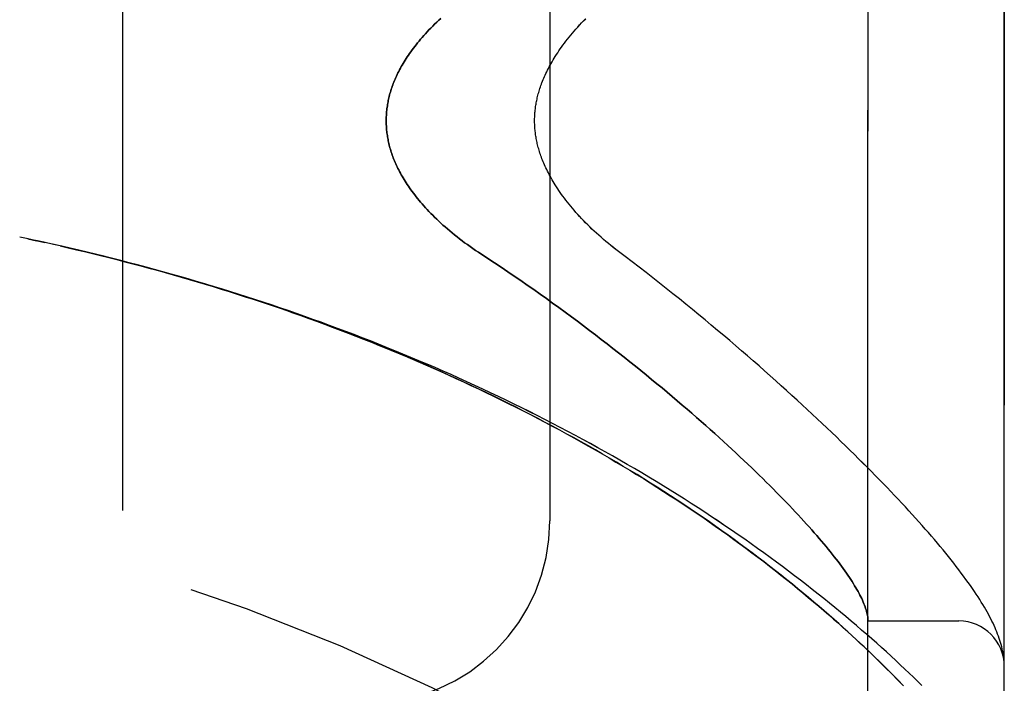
# Model space of a CAD drawing. Header units: inches. Extents: x 0 to 243, y 0 to 157.
# Tile 249 of 256: x 126.072 to 127.426, y 45.173 to 46.085. Entities that reach past the tile are written whole.
import ezdxf

# ---------------------------------------------------------------- set-up
doc = ezdxf.new("R2010")
doc.units = ezdxf.units.IN
doc.header["$LTSCALE"] = 13.357143
doc.header["$MEASUREMENT"] = 0
doc.linetypes.add('HIDDEN', pattern=[0.2, 0.1, -0.1])
doc.layers.add('LEFTHAND_DOOR_ASSEMBLY', color=7, linetype='CONTINUOUS')
doc.layers.add('RIGHTHAND_DOOR_ASSEMBLY', color=7, linetype='CONTINUOUS')

msp = doc.modelspace()

# ---------------------------------------------------------------- linework, layer by layer
at = {"layer": 'LEFTHAND_DOOR_ASSEMBLY', "color": 8, "linetype": 'HIDDEN'}
for p, q in [((127.2389, 44.6252), (127.2389, 47.2677)), ((127.4264, 45.0014), (127.4264, 46.8914)), ((126.2139, 46.7464), (126.2139, 45.1464)), ((126.8014, 46.4964), (126.8014, 45.3964)), ((126.0839, 45.784), (126.0724, 45.7864)), ((126.0955, 45.7815), (126.0835, 45.7841)), ((126.1071, 45.779), (126.0955, 45.7815)), ((127.2389, 45.2589), (127.3639, 45.2589)), ((127.4256, 45.2088), (127.4254, 45.2099)), ((127.4257, 45.2081), (127.4256, 45.2088)), ((127.4257, 45.2074), (127.4257, 45.2081)), ((127.4259, 45.2057), (127.4259, 45.2063)), ((127.426, 45.205), (127.4259, 45.2057)), ((127.4261, 45.2043), (127.426, 45.205)), ((127.4261, 45.2036), (127.4261, 45.2043)), ((127.4262, 45.203), (127.4261, 45.2036)), ((127.2717, 45.1863), (127.263, 45.195)), ((127.2799, 45.178), (127.2717, 45.1863)), ((127.2877, 45.1699), (127.2799, 45.178))]:
    msp.add_line(p, q, dxfattribs=at)
for points in [[(126.6515, 46.0871), (126.6486, 46.0844), (126.6458, 46.0818), (126.643, 46.0791), (126.6403, 46.0765), (126.6377, 46.0738), (126.6352, 46.0712), (126.6328, 46.0686), (126.6304, 46.066), (126.6281, 46.0635), (126.6258, 46.0609), (126.6237, 46.0584), (126.6216, 46.0559), (126.6195, 46.0534), (126.6175, 46.0509), (126.6156, 46.0485), (126.6138, 46.0461), (126.612, 46.0437), (126.6103, 46.0413), (126.6086, 46.0389), (126.607, 46.0366), (126.6054, 46.0342), (126.6039, 46.0319), (126.6024, 46.0296), (126.601, 46.0274), (126.5997, 46.0251), (126.5984, 46.0229), (126.5971, 46.0207), (126.5959, 46.0185), (126.5948, 46.0164), (126.5937, 46.0142), (126.5926, 46.0121), (126.5916, 46.0099), (126.5906, 46.0078), (126.5896, 46.0058), (126.5887, 46.0037), (126.5879, 46.0016), (126.587, 45.9996), (126.5862, 45.9976), (126.5855, 45.9956), (126.5848, 45.9936), (126.5841, 45.9916), (126.5834, 45.9896), (126.5828, 45.9877), (126.5822, 45.9857), (126.5816, 45.9838), (126.5811, 45.9818), (126.5806, 45.9799), (126.5802, 45.978), (126.5797, 45.9761), (126.5793, 45.9742), (126.5789, 45.9723), (126.5786, 45.9704), (126.5782, 45.9686), (126.578, 45.9667), (126.5777, 45.9648), (126.5774, 45.963), (126.5772, 45.9611), (126.577, 45.9593), (126.5769, 45.9574), (126.5767, 45.9556), (126.5766, 45.9538), (126.5765, 45.9519), (126.5765, 45.9501), (126.5764, 45.9483), (126.5764, 45.9464), (126.5764, 45.9446), (126.5765, 45.9428), (126.5765, 45.941), (126.5766, 45.9391), (126.5767, 45.9373), (126.5769, 45.9355), (126.577, 45.9336), (126.5772, 45.9318), (126.5774, 45.9299), (126.5777, 45.9281), (126.578, 45.9262), (126.5782, 45.9243), (126.5786, 45.9225), (126.5789, 45.9206), (126.5793, 45.9187), (126.5797, 45.9168), (126.5802, 45.9149), (126.5806, 45.913), (126.5811, 45.9111), (126.5816, 45.9091), (126.5822, 45.9072), (126.5828, 45.9052), (126.5834, 45.9033), (126.5841, 45.9013), (126.5848, 45.8993), (126.5855, 45.8973), (126.5862, 45.8953), (126.587, 45.8933), (126.5879, 45.8913), (126.5887, 45.8892), (126.5896, 45.8871), (126.5906, 45.885), (126.5916, 45.883), (126.5926, 45.8808), (126.5937, 45.8787), (126.5948, 45.8765), (126.5959, 45.8744), (126.5971, 45.8722), (126.5984, 45.87), (126.5997, 45.8678), (126.601, 45.8655), (126.6024, 45.8633), (126.6039, 45.861), (126.6054, 45.8587), (126.607, 45.8563), (126.6086, 45.854), (126.6103, 45.8516), (126.612, 45.8492), (126.6138, 45.8468), (126.6156, 45.8444), (126.6175, 45.842), (126.6195, 45.8395), (126.6216, 45.837), (126.6237, 45.8345), (126.6258, 45.832), (126.6281, 45.8294), (126.6304, 45.8269), (126.6328, 45.8243), (126.6352, 45.8217), (126.6377, 45.8191), (126.6403, 45.8164), (126.643, 45.8138), (126.6458, 45.8111), (126.6486, 45.8085), (126.6515, 45.8058), (126.6545, 45.8031), (126.6575, 45.8004), (126.6606, 45.7977), (126.6638, 45.795), (126.667, 45.7923), (126.6704, 45.7895), (126.6738, 45.7868), (126.6772, 45.7841), (126.6808, 45.7814), (126.6843, 45.7788), (126.688, 45.7761), (126.6917, 45.7734), (126.6955, 45.7708), (126.6993, 45.7682), (126.7032, 45.7656), (126.7162, 45.757)], [(126.9052, 45.7598), (126.8922, 45.7696), (126.8888, 45.7723), (126.8853, 45.7751), (126.8819, 45.7778), (126.8786, 45.7806), (126.8752, 45.7834), (126.872, 45.7862), (126.8688, 45.7891), (126.8656, 45.7919), (126.8625, 45.7948), (126.8594, 45.7976), (126.8565, 45.8005), (126.8535, 45.8034), (126.8507, 45.8063), (126.8479, 45.8091), (126.8451, 45.812), (126.8425, 45.8148), (126.8399, 45.8177), (126.8373, 45.8205), (126.8349, 45.8233), (126.8325, 45.8261), (126.8301, 45.8289), (126.8279, 45.8317), (126.8257, 45.8345), (126.8235, 45.8372), (126.8215, 45.8399), (126.8195, 45.8426), (126.8176, 45.8452), (126.8157, 45.8479), (126.8139, 45.8505), (126.8122, 45.853), (126.8105, 45.8556), (126.8089, 45.8581), (126.8074, 45.8606), (126.8059, 45.863), (126.8045, 45.8654), (126.8031, 45.8678), (126.8018, 45.8701), (126.8006, 45.8725), (126.7994, 45.8748), (126.7982, 45.877), (126.7971, 45.8793), (126.7961, 45.8815), (126.795, 45.8837), (126.7941, 45.8858), (126.7932, 45.8879), (126.7923, 45.89), (126.7914, 45.8921), (126.7906, 45.8941), (126.7899, 45.8962), (126.7892, 45.8981), (126.7885, 45.9001), (126.7878, 45.902), (126.7872, 45.904), (126.7866, 45.9058), (126.7861, 45.9077), (126.7856, 45.9096), (126.7851, 45.9114), (126.7846, 45.9132), (126.7842, 45.915), (126.7838, 45.9167), (126.7834, 45.9185), (126.7831, 45.9202), (126.7828, 45.9219), (126.7824, 45.9236), (126.7822, 45.9253), (126.7819, 45.927), (126.7817, 45.9287), (126.7815, 45.9303), (126.7813, 45.932), (126.7811, 45.9336), (126.781, 45.9352), (126.7808, 45.9368), (126.7807, 45.9384), (126.7806, 45.94), (126.7806, 45.9417), (126.7805, 45.9433), (126.7805, 45.9448), (126.7805, 45.9464), (126.7805, 45.948), (126.7805, 45.9496), (126.7806, 45.9512), (126.7806, 45.9528), (126.7807, 45.9544), (126.7808, 45.9561), (126.781, 45.9577), (126.7811, 45.9593), (126.7813, 45.9609), (126.7815, 45.9626), (126.7817, 45.9642), (126.7819, 45.9659), (126.7822, 45.9676), (126.7824, 45.9693), (126.7827, 45.971), (126.7831, 45.9727), (126.7834, 45.9744), (126.7838, 45.9762), (126.7842, 45.9779), (126.7846, 45.9797), (126.7851, 45.9815), (126.7856, 45.9833), (126.7861, 45.9852), (126.7866, 45.987), (126.7872, 45.9889), (126.7878, 45.9909), (126.7885, 45.9928), (126.7892, 45.9947), (126.7899, 45.9967), (126.7906, 45.9987), (126.7914, 46.0008), (126.7923, 46.0029), (126.7932, 46.005), (126.7941, 46.0071), (126.795, 46.0092), (126.7961, 46.0114), (126.7971, 46.0136), (126.7982, 46.0159), (126.7994, 46.0181), (126.8006, 46.0204), (126.8018, 46.0228), (126.8031, 46.0251), (126.8045, 46.0275), (126.8059, 46.0299), (126.8074, 46.0323), (126.8089, 46.0348), (126.8105, 46.0373), (126.8122, 46.0399), (126.8139, 46.0424), (126.8157, 46.045), (126.8176, 46.0477), (126.8195, 46.0503), (126.8215, 46.053), (126.8235, 46.0557), (126.8257, 46.0584), (126.8279, 46.0612), (126.8301, 46.064), (126.8325, 46.0667), (126.8349, 46.0696), (126.8373, 46.0724), (126.8398, 46.0752), (126.8424, 46.078), (126.8451, 46.0809), (126.8479, 46.0838), (126.8506, 46.0866)], [(126.1169, 45.7768), (126.1058, 45.7793), (126.0947, 45.7817)], [(127.263, 45.195), (127.2584, 45.1995), (127.2538, 45.204), (127.249, 45.2087), (127.2441, 45.2134), (127.239, 45.2182), (127.2338, 45.2232), (127.2284, 45.2282), (127.2229, 45.2334), (127.2171, 45.2387), (127.2112, 45.2441), (127.205, 45.2496), (127.1987, 45.2553), (127.1922, 45.261), (127.1855, 45.2669), (127.1787, 45.2729), (127.1717, 45.2789), (127.1645, 45.2849), (127.1573, 45.291), (127.1499, 45.2971), (127.1425, 45.3033), (127.135, 45.3094), (127.1274, 45.3155), (127.1197, 45.3217), (127.1119, 45.3278), (127.104, 45.3339), (127.096, 45.3401), (127.088, 45.3462), (127.0798, 45.3524), (127.0716, 45.3585), (127.0633, 45.3646), (127.055, 45.3707), (127.0465, 45.3768), (127.038, 45.3829), (127.0295, 45.3889), (127.0208, 45.395), (127.0121, 45.401), (127.0033, 45.407), (126.9944, 45.413), (126.9855, 45.419), (126.9765, 45.4249), (126.9674, 45.4308), (126.9583, 45.4367), (126.9491, 45.4426), (126.9399, 45.4484), (126.9306, 45.4542), (126.9213, 45.46), (126.9119, 45.4657), (126.9024, 45.4714), (126.8929, 45.4771), (126.8833, 45.4827), (126.8737, 45.4883), (126.8641, 45.4939), (126.8544, 45.4994), (126.8446, 45.5049), (126.8348, 45.5104), (126.825, 45.5158), (126.8151, 45.5211), (126.8051, 45.5265), (126.7952, 45.5318), (126.7852, 45.537), (126.7751, 45.5423), (126.765, 45.5474), (126.7549, 45.5526), (126.7447, 45.5577), (126.7345, 45.5627), (126.7243, 45.5677), (126.714, 45.5727), (126.7037, 45.5776), (126.6934, 45.5825), (126.683, 45.5873), (126.6726, 45.5921), (126.6622, 45.5969), (126.6517, 45.6016), (126.6412, 45.6062), (126.6307, 45.6109), (126.6202, 45.6154), (126.6096, 45.62), (126.599, 45.6244), (126.5884, 45.6289), (126.5777, 45.6333), (126.5671, 45.6376), (126.5564, 45.6419), (126.5457, 45.6462), (126.5349, 45.6504), (126.5242, 45.6545), (126.5134, 45.6587), (126.5026, 45.6627), (126.4918, 45.6668), (126.481, 45.6707), (126.4701, 45.6747), (126.4593, 45.6786), (126.4484, 45.6824), (126.4375, 45.6862), (126.4266, 45.69), (126.4157, 45.6937), (126.4047, 45.6973), (126.3938, 45.7009), (126.3828, 45.7045), (126.3718, 45.708), (126.3608, 45.7115), (126.3498, 45.715), (126.3388, 45.7184), (126.3278, 45.7217), (126.3167, 45.725), (126.3057, 45.7283), (126.2946, 45.7315), (126.2836, 45.7346), (126.2725, 45.7378), (126.2614, 45.7408), (126.2503, 45.7439), (126.2393, 45.7469), (126.2282, 45.7498), (126.2171, 45.7527), (126.2059, 45.7556), (126.1948, 45.7584), (126.1837, 45.7611), (126.1726, 45.7639), (126.1615, 45.7665), (126.1503, 45.7692), (126.1392, 45.7718), (126.1281, 45.7743), (126.1071, 45.779)], [(127.313, 45.1703), (127.3073, 45.1759), (127.3015, 45.1815), (127.2956, 45.1872), (127.2896, 45.1929), (127.2834, 45.1987), (127.2771, 45.2045), (127.2708, 45.2104), (127.2643, 45.2163), (127.2577, 45.2223), (127.251, 45.2283), (127.2442, 45.2343), (127.2372, 45.2404), (127.2302, 45.2465), (127.2231, 45.2526), (127.2158, 45.2587), (127.2085, 45.2649), (127.2011, 45.2711), (127.1935, 45.2773), (127.1859, 45.2836), (127.1781, 45.2898), (127.1703, 45.296), (127.1624, 45.3023), (127.1544, 45.3086), (127.1463, 45.3148), (127.1381, 45.3211), (127.1298, 45.3274), (127.1214, 45.3337), (127.113, 45.3399), (127.1044, 45.3462), (127.0958, 45.3525), (127.0871, 45.3587), (127.0783, 45.365), (127.0694, 45.3712), (127.0605, 45.3774), (127.0514, 45.3837), (127.0423, 45.3899), (127.0331, 45.396), (127.0239, 45.4022), (127.0146, 45.4083), (127.0052, 45.4144), (126.9957, 45.4205), (126.9862, 45.4266), (126.9767, 45.4326), (126.967, 45.4387), (126.9573, 45.4446), (126.9475, 45.4506), (126.9377, 45.4565), (126.9278, 45.4624), (126.9179, 45.4683), (126.9079, 45.4741), (126.8978, 45.4799), (126.8877, 45.4857), (126.8776, 45.4914), (126.8674, 45.4971), (126.8571, 45.5027), (126.8468, 45.5084), (126.8365, 45.5139), (126.8261, 45.5195), (126.8157, 45.525), (126.8052, 45.5304), (126.7947, 45.5358), (126.7841, 45.5412), (126.7735, 45.5466), (126.7629, 45.5518), (126.7522, 45.5571), (126.7415, 45.5623), (126.7307, 45.5675), (126.72, 45.5726), (126.7091, 45.5776), (126.6983, 45.5827), (126.6874, 45.5876), (126.6765, 45.5926), (126.6656, 45.5975), (126.6546, 45.6023), (126.6436, 45.6071), (126.6326, 45.6119), (126.6215, 45.6166), (126.6104, 45.6212), (126.5993, 45.6258), (126.5882, 45.6304), (126.577, 45.6349), (126.5658, 45.6394), (126.5546, 45.6438), (126.5434, 45.6482), (126.5322, 45.6525), (126.5209, 45.6568), (126.5096, 45.661), (126.4983, 45.6652), (126.487, 45.6694), (126.4757, 45.6734), (126.4643, 45.6775), (126.4529, 45.6815), (126.4415, 45.6854), (126.4301, 45.6893), (126.4187, 45.6932), (126.4073, 45.697), (126.3959, 45.7007), (126.3844, 45.7044), (126.3729, 45.7081), (126.3615, 45.7117), (126.35, 45.7153), (126.3385, 45.7188), (126.3269, 45.7222), (126.3154, 45.7256), (126.3039, 45.729), (126.2924, 45.7323), (126.2808, 45.7356), (126.2693, 45.7388), (126.2577, 45.742), (126.2461, 45.7451), (126.2346, 45.7482), (126.223, 45.7513), (126.2114, 45.7542), (126.1998, 45.7572), (126.1883, 45.7601), (126.1767, 45.7629), (126.1651, 45.7657), (126.1535, 45.7685), (126.1419, 45.7712), (126.1303, 45.7738), (126.1187, 45.7765)], [(126.7162, 45.757), (126.7254, 45.751), (126.7344, 45.745), (126.7435, 45.7389), (126.7525, 45.7328), (126.7614, 45.7267), (126.7703, 45.7205), (126.7792, 45.7143), (126.7879, 45.7081), (126.7967, 45.7019), (126.8053, 45.6957), (126.814, 45.6895), (126.8225, 45.6832), (126.831, 45.677), (126.8394, 45.6708), (126.8477, 45.6646), (126.856, 45.6583), (126.8641, 45.6521), (126.8722, 45.6459), (126.8802, 45.6397), (126.8882, 45.6336), (126.896, 45.6274), (126.9038, 45.6213), (126.9115, 45.6152), (126.9191, 45.6091), (126.9266, 45.603), (126.934, 45.597), (126.9413, 45.591), (126.9486, 45.585), (126.9557, 45.5791), (126.9628, 45.5732), (126.9698, 45.5673), (126.9766, 45.5615), (126.9834, 45.5557), (126.9901, 45.55), (126.9967, 45.5443), (127.0032, 45.5386), (127.0096, 45.533), (127.0159, 45.5274), (127.0221, 45.5219), (127.0282, 45.5164), (127.0342, 45.511), (127.0401, 45.5056), (127.046, 45.5003), (127.0517, 45.495), (127.0573, 45.4898), (127.0629, 45.4846), (127.0683, 45.4795), (127.0737, 45.4744), (127.079, 45.4694), (127.0841, 45.4644), (127.0892, 45.4595), (127.0942, 45.4546), (127.0991, 45.4498), (127.1039, 45.445), (127.1086, 45.4403), (127.1132, 45.4357), (127.1177, 45.4311), (127.1222, 45.4265), (127.1265, 45.422), (127.1308, 45.4176), (127.135, 45.4132), (127.139, 45.4089), (127.143, 45.4046), (127.1469, 45.4004), (127.1507, 45.3963), (127.1545, 45.3922), (127.1581, 45.3881), (127.1617, 45.3841), (127.1651, 45.3802), (127.1685, 45.3763), (127.1718, 45.3725), (127.175, 45.3687), (127.1782, 45.365), (127.1812, 45.3614), (127.1842, 45.3578), (127.187, 45.3542), (127.1898, 45.3507), (127.1926, 45.3473), (127.1952, 45.3439), (127.1978, 45.3406), (127.2002, 45.3373), (127.2026, 45.3341), (127.2049, 45.3309), (127.2072, 45.3278), (127.2093, 45.3247), (127.2114, 45.3217), (127.2134, 45.3187), (127.2153, 45.3158), (127.2172, 45.313), (127.2189, 45.3102), (127.2206, 45.3074), (127.2222, 45.3047), (127.2238, 45.3021), (127.2252, 45.2995), (127.2266, 45.2969), (127.2279, 45.2944), (127.2292, 45.292), (127.2303, 45.2896), (127.2314, 45.2873), (127.2324, 45.285), (127.2334, 45.2827), (127.2342, 45.2805), (127.235, 45.2784), (127.2357, 45.2763), (127.2364, 45.2742), (127.2369, 45.2723), (127.2374, 45.2703), (127.2379, 45.2684), (127.2382, 45.2666), (127.2385, 45.2648), (127.2387, 45.263)], [(127.4254, 45.2099), (127.425, 45.2125), (127.4246, 45.2152), (127.4241, 45.2179), (127.4234, 45.2207), (127.4228, 45.2235), (127.422, 45.2264), (127.4212, 45.2292), (127.4203, 45.2321), (127.4194, 45.235), (127.4183, 45.238), (127.4172, 45.2409), (127.4161, 45.2438), (127.4149, 45.2468), (127.4136, 45.2497), (127.4123, 45.2527), (127.4109, 45.2558), (127.4094, 45.2588), (127.4078, 45.2619), (127.4062, 45.265), (127.4045, 45.2682), (127.4028, 45.2714), (127.4009, 45.2747), (127.399, 45.278), (127.3969, 45.2814), (127.3948, 45.2849), (127.3926, 45.2884), (127.3903, 45.292), (127.3878, 45.2958), (127.3853, 45.2996), (127.3826, 45.3036), (127.3797, 45.3077), (127.3768, 45.3118), (127.3737, 45.3161), (127.3705, 45.3204), (127.3672, 45.3248), (127.3639, 45.3293), (127.3604, 45.3338), (127.3569, 45.3383), (127.3533, 45.3428), (127.3497, 45.3474), (127.346, 45.3519), (127.3422, 45.3566), (127.3383, 45.3612), (127.3343, 45.3659), (127.3303, 45.3707), (127.3262, 45.3755), (127.322, 45.3803), (127.3177, 45.3852), (127.3134, 45.3902), (127.3089, 45.3951), (127.3044, 45.4002), (127.2998, 45.4052), (127.2951, 45.4104), (127.2903, 45.4156), (127.2855, 45.4208), (127.2805, 45.4261), (127.2755, 45.4314), (127.2704, 45.4368), (127.2651, 45.4422), (127.2598, 45.4477), (127.2544, 45.4533), (127.249, 45.4589), (127.2434, 45.4646), (127.2377, 45.4703), (127.232, 45.476), (127.2261, 45.4819), (127.2202, 45.4877), (127.2141, 45.4937), (127.208, 45.4997), (127.2018, 45.5057), (127.1955, 45.5118), (127.189, 45.518), (127.1825, 45.5242), (127.1759, 45.5304), (127.1692, 45.5367), (127.1624, 45.5431), (127.1555, 45.5495), (127.1485, 45.5559), (127.1414, 45.5625), (127.1342, 45.569), (127.127, 45.5756), (127.1196, 45.5823), (127.1121, 45.589), (127.1045, 45.5957), (127.0968, 45.6025), (127.0891, 45.6094), (127.0812, 45.6163), (127.0733, 45.6232), (127.0652, 45.6301), (127.0571, 45.6371), (127.0488, 45.6442), (127.0405, 45.6512), (127.0321, 45.6583), (127.0235, 45.6654), (127.0149, 45.6726), (127.0062, 45.6798), (126.9975, 45.687), (126.9886, 45.6942), (126.9796, 45.7015), (126.9706, 45.7087), (126.9615, 45.716), (126.9523, 45.7233), (126.943, 45.7306), (126.9337, 45.7379), (126.9243, 45.7452), (126.9148, 45.7525), (126.9052, 45.7598)], [(127.2387, 45.263), (127.2387, 45.2625), (127.2388, 45.262), (127.2388, 45.2616), (127.2388, 45.2612), (127.2389, 45.2609), (127.2389, 45.2605), (127.2389, 45.2602), (127.2389, 45.2599)], [(127.4259, 45.2063), (127.4258, 45.2067), (127.4257, 45.2074)], [(127.4264, 45.1975), (127.4264, 45.1979), (127.4264, 45.1982), (127.4264, 45.1986), (127.4264, 45.199), (127.4264, 45.1994), (127.4264, 45.1997), (127.4263, 45.2001), (127.4263, 45.2005), (127.4263, 45.2008), (127.4263, 45.2012), (127.4263, 45.2016), (127.4262, 45.2019), (127.4262, 45.2023), (127.4262, 45.203)]]:
    msp.add_lwpolyline(points, dxfattribs=at)
for centre, radius, start, end in [((125.4264, 42.6713), 2.7751, 43.8884, 90), ((126.5514, 45.3964), 0.25, 270, 360), ((127.3639, 45.1964), 0.0625, 0, 90)]:
    msp.add_arc(centre, radius, start, end, dxfattribs=at)
at = {"layer": 'RIGHTHAND_DOOR_ASSEMBLY', "color": 8, "linetype": 'HIDDEN'}
for p, q in [((127.2389, 47.2677), (127.2389, 44.6252)), ((127.4264, 46.8914), (127.4264, 45.0014)), ((126.2139, 46.7464), (126.2139, 45.1464)), ((126.8014, 46.4964), (126.8014, 45.3964)), ((126.0839, 45.784), (126.0724, 45.7864)), ((126.0835, 45.7841), (126.0955, 45.7815)), ((126.0946, 45.7817), (126.1071, 45.779)), ((126.1187, 45.7765), (126.1058, 45.7793)), ((127.2389, 45.2589), (127.3639, 45.2589)), ((127.4256, 45.2088), (127.4254, 45.2099)), ((127.4257, 45.2081), (127.4256, 45.2088)), ((127.4257, 45.2074), (127.4257, 45.2081)), ((127.4259, 45.2057), (127.4259, 45.2064)), ((127.426, 45.205), (127.4259, 45.2057)), ((127.4261, 45.2043), (127.426, 45.205)), ((127.4261, 45.2037), (127.4261, 45.2043)), ((127.4262, 45.203), (127.4261, 45.2037)), ((127.4262, 45.2023), (127.4262, 45.203)), ((127.2627, 45.1952), (127.2715, 45.1865)), ((127.2715, 45.1865), (127.2797, 45.1782)), ((127.2797, 45.1782), (127.2875, 45.1701))]:
    msp.add_line(p, q, dxfattribs=at)
for points in [[(126.7162, 45.757), (126.7032, 45.7656), (126.6993, 45.7682), (126.6955, 45.7708), (126.6917, 45.7734), (126.688, 45.7761), (126.6843, 45.7788), (126.6808, 45.7814), (126.6772, 45.7841), (126.6738, 45.7868), (126.6704, 45.7895), (126.667, 45.7923), (126.6638, 45.795), (126.6606, 45.7977), (126.6575, 45.8004), (126.6545, 45.8031), (126.6515, 45.8058), (126.6486, 45.8085), (126.6458, 45.8111), (126.643, 45.8138), (126.6403, 45.8164), (126.6377, 45.8191), (126.6352, 45.8217), (126.6328, 45.8243), (126.6304, 45.8269), (126.6281, 45.8294), (126.6258, 45.832), (126.6237, 45.8345), (126.6216, 45.837), (126.6195, 45.8395), (126.6175, 45.842), (126.6156, 45.8444), (126.6138, 45.8468), (126.612, 45.8492), (126.6103, 45.8516), (126.6086, 45.854), (126.607, 45.8563), (126.6054, 45.8587), (126.6039, 45.861), (126.6024, 45.8633), (126.601, 45.8655), (126.5997, 45.8678), (126.5984, 45.87), (126.5971, 45.8722), (126.5959, 45.8744), (126.5948, 45.8765), (126.5937, 45.8787), (126.5926, 45.8808), (126.5916, 45.883), (126.5906, 45.885), (126.5896, 45.8871), (126.5887, 45.8892), (126.5879, 45.8913), (126.587, 45.8933), (126.5862, 45.8953), (126.5855, 45.8973), (126.5848, 45.8993), (126.5841, 45.9013), (126.5834, 45.9033), (126.5828, 45.9052), (126.5822, 45.9072), (126.5816, 45.9091), (126.5811, 45.9111), (126.5806, 45.913), (126.5802, 45.9149), (126.5797, 45.9168), (126.5793, 45.9187), (126.5789, 45.9206), (126.5786, 45.9225), (126.5782, 45.9243), (126.578, 45.9262), (126.5777, 45.9281), (126.5774, 45.9299), (126.5772, 45.9318), (126.577, 45.9336), (126.5769, 45.9355), (126.5767, 45.9373), (126.5766, 45.9391), (126.5765, 45.941), (126.5765, 45.9428), (126.5764, 45.9446), (126.5764, 45.9464), (126.5764, 45.9483), (126.5765, 45.9501), (126.5765, 45.9519), (126.5766, 45.9538), (126.5767, 45.9556), (126.5769, 45.9574), (126.577, 45.9593), (126.5772, 45.9611), (126.5774, 45.963), (126.5777, 45.9648), (126.578, 45.9667), (126.5782, 45.9686), (126.5786, 45.9704), (126.5789, 45.9723), (126.5793, 45.9742), (126.5797, 45.9761), (126.5802, 45.978), (126.5806, 45.9799), (126.5811, 45.9818), (126.5816, 45.9838), (126.5822, 45.9857), (126.5828, 45.9877), (126.5834, 45.9896), (126.5841, 45.9916), (126.5848, 45.9936), (126.5855, 45.9956), (126.5862, 45.9976), (126.587, 45.9996), (126.5879, 46.0016), (126.5887, 46.0037), (126.5896, 46.0058), (126.5906, 46.0078), (126.5916, 46.0099), (126.5926, 46.0121), (126.5937, 46.0142), (126.5948, 46.0164), (126.5959, 46.0185), (126.5971, 46.0207), (126.5984, 46.0229), (126.5997, 46.0251), (126.601, 46.0274), (126.6024, 46.0296), (126.6039, 46.0319), (126.6054, 46.0342), (126.607, 46.0366), (126.6086, 46.0389), (126.6103, 46.0413), (126.612, 46.0437), (126.6138, 46.0461), (126.6156, 46.0485), (126.6175, 46.0509), (126.6195, 46.0534), (126.6216, 46.0559), (126.6237, 46.0584), (126.6258, 46.0609), (126.6281, 46.0635), (126.6304, 46.066), (126.6328, 46.0686), (126.6352, 46.0712), (126.6377, 46.0738), (126.6403, 46.0765), (126.643, 46.0791), (126.6458, 46.0818), (126.6486, 46.0844), (126.6515, 46.0871)], [(126.9052, 45.7598), (126.8922, 45.7696), (126.8887, 45.7723), (126.8853, 45.7751), (126.8819, 45.7778), (126.8786, 45.7806), (126.8752, 45.7834), (126.872, 45.7862), (126.8688, 45.7891), (126.8656, 45.7919), (126.8625, 45.7948), (126.8594, 45.7977), (126.8564, 45.8005), (126.8535, 45.8034), (126.8506, 45.8063), (126.8479, 45.8091), (126.8451, 45.812), (126.8424, 45.8149), (126.8398, 45.8177), (126.8373, 45.8205), (126.8349, 45.8233), (126.8325, 45.8262), (126.8301, 45.8289), (126.8279, 45.8317), (126.8257, 45.8345), (126.8235, 45.8372), (126.8215, 45.8399), (126.8195, 45.8426), (126.8176, 45.8452), (126.8157, 45.8479), (126.8139, 45.8505), (126.8122, 45.853), (126.8105, 45.8556), (126.8089, 45.8581), (126.8074, 45.8606), (126.8059, 45.863), (126.8045, 45.8654), (126.8031, 45.8678), (126.8018, 45.8701), (126.8006, 45.8725), (126.7994, 45.8748), (126.7982, 45.877), (126.7971, 45.8793), (126.7961, 45.8815), (126.795, 45.8837), (126.7941, 45.8858), (126.7932, 45.8879), (126.7923, 45.89), (126.7914, 45.8921), (126.7906, 45.8942), (126.7899, 45.8962), (126.7892, 45.8981), (126.7885, 45.9001), (126.7878, 45.902), (126.7872, 45.904), (126.7866, 45.9058), (126.7861, 45.9077), (126.7856, 45.9096), (126.7851, 45.9114), (126.7846, 45.9132), (126.7842, 45.915), (126.7838, 45.9167), (126.7834, 45.9185), (126.7831, 45.9202), (126.7827, 45.9219), (126.7824, 45.9236), (126.7822, 45.9253), (126.7819, 45.927), (126.7817, 45.9287), (126.7815, 45.9303), (126.7813, 45.932), (126.7811, 45.9336), (126.781, 45.9352), (126.7808, 45.9368), (126.7807, 45.9385), (126.7806, 45.9401), (126.7806, 45.9417), (126.7805, 45.9433), (126.7805, 45.9449), (126.7805, 45.9465), (126.7805, 45.9481), (126.7805, 45.9496), (126.7806, 45.9512), (126.7806, 45.9528), (126.7807, 45.9545), (126.7808, 45.9561), (126.781, 45.9577), (126.7811, 45.9593), (126.7813, 45.9609), (126.7815, 45.9626), (126.7817, 45.9642), (126.7819, 45.9659), (126.7822, 45.9676), (126.7824, 45.9693), (126.7828, 45.971), (126.7831, 45.9727), (126.7834, 45.9744), (126.7838, 45.9762), (126.7842, 45.9779), (126.7846, 45.9797), (126.7851, 45.9815), (126.7856, 45.9833), (126.7861, 45.9852), (126.7866, 45.9871), (126.7872, 45.9889), (126.7878, 45.9909), (126.7885, 45.9928), (126.7892, 45.9948), (126.7899, 45.9967), (126.7906, 45.9988), (126.7914, 46.0008), (126.7923, 46.0029), (126.7932, 46.005), (126.7941, 46.0071), (126.795, 46.0092), (126.7961, 46.0114), (126.7971, 46.0136), (126.7982, 46.0159), (126.7994, 46.0181), (126.8006, 46.0204), (126.8018, 46.0228), (126.8031, 46.0251), (126.8045, 46.0275), (126.8059, 46.0299), (126.8074, 46.0323), (126.8089, 46.0348), (126.8105, 46.0373), (126.8122, 46.0399), (126.8139, 46.0424), (126.8157, 46.045), (126.8176, 46.0477), (126.8195, 46.0503), (126.8215, 46.053), (126.8235, 46.0557), (126.8257, 46.0584), (126.8279, 46.0612), (126.8301, 46.064), (126.8325, 46.0668), (126.8349, 46.0696), (126.8373, 46.0724), (126.8399, 46.0752), (126.8425, 46.0781), (126.8451, 46.0809), (126.8479, 46.0838), (126.8507, 46.0866)], [(127.313, 45.1703), (127.3073, 45.1758), (127.3015, 45.1815), (127.2956, 45.1872), (127.2896, 45.1929), (127.2834, 45.1987), (127.2772, 45.2045), (127.2708, 45.2104), (127.2643, 45.2163), (127.2577, 45.2223), (127.251, 45.2283), (127.2442, 45.2343), (127.2373, 45.2404), (127.2302, 45.2465), (127.2231, 45.2526), (127.2159, 45.2587), (127.2085, 45.2649), (127.2011, 45.2711), (127.1935, 45.2773), (127.1859, 45.2835), (127.1782, 45.2898), (127.1703, 45.296), (127.1624, 45.3023), (127.1544, 45.3085), (127.1463, 45.3148), (127.1381, 45.3211), (127.1298, 45.3274), (127.1214, 45.3336), (127.113, 45.3399), (127.1044, 45.3462), (127.0958, 45.3525), (127.0871, 45.3587), (127.0783, 45.365), (127.0694, 45.3712), (127.0605, 45.3774), (127.0514, 45.3836), (127.0423, 45.3898), (127.0332, 45.396), (127.0239, 45.4022), (127.0146, 45.4083), (127.0052, 45.4144), (126.9958, 45.4205), (126.9863, 45.4266), (126.9767, 45.4326), (126.967, 45.4386), (126.9573, 45.4446), (126.9476, 45.4506), (126.9377, 45.4565), (126.9278, 45.4624), (126.9179, 45.4683), (126.9079, 45.4741), (126.8979, 45.4799), (126.8878, 45.4857), (126.8776, 45.4914), (126.8674, 45.4971), (126.8572, 45.5027), (126.8469, 45.5084), (126.8365, 45.5139), (126.8261, 45.5195), (126.8157, 45.525), (126.8052, 45.5304), (126.7947, 45.5358), (126.7841, 45.5412), (126.7735, 45.5465), (126.7629, 45.5518), (126.7522, 45.5571), (126.7415, 45.5623), (126.7308, 45.5674), (126.72, 45.5726), (126.7092, 45.5776), (126.6983, 45.5827), (126.6874, 45.5876), (126.6765, 45.5926), (126.6656, 45.5975), (126.6546, 45.6023), (126.6436, 45.6071), (126.6326, 45.6119), (126.6215, 45.6166), (126.6104, 45.6212), (126.5993, 45.6258), (126.5882, 45.6304), (126.577, 45.6349), (126.5659, 45.6394), (126.5547, 45.6438), (126.5434, 45.6482), (126.5322, 45.6525), (126.5209, 45.6568), (126.5096, 45.661), (126.4983, 45.6652), (126.487, 45.6694), (126.4757, 45.6734), (126.4643, 45.6775), (126.4529, 45.6815), (126.4416, 45.6854), (126.4302, 45.6893), (126.4187, 45.6932), (126.4073, 45.697), (126.3959, 45.7007), (126.3844, 45.7044), (126.3729, 45.7081), (126.3615, 45.7117), (126.35, 45.7152), (126.3385, 45.7188), (126.327, 45.7222), (126.3154, 45.7256), (126.3039, 45.729), (126.2924, 45.7323), (126.2808, 45.7356), (126.2693, 45.7388), (126.2577, 45.742), (126.2462, 45.7451), (126.2346, 45.7482), (126.223, 45.7513), (126.2114, 45.7542), (126.1998, 45.7572), (126.1883, 45.7601), (126.1767, 45.7629), (126.1651, 45.7657), (126.1535, 45.7685), (126.1419, 45.7712), (126.1303, 45.7738), (126.1169, 45.7768)], [(126.128, 45.7743), (126.1392, 45.7718), (126.1503, 45.7692), (126.1614, 45.7666), (126.1725, 45.7639), (126.1836, 45.7612), (126.1948, 45.7584), (126.2059, 45.7556), (126.217, 45.7527), (126.2281, 45.7498), (126.2391, 45.7469), (126.2502, 45.7439), (126.2613, 45.7409), (126.2724, 45.7378), (126.2834, 45.7347), (126.2945, 45.7315), (126.3055, 45.7283), (126.3166, 45.725), (126.3276, 45.7217), (126.3386, 45.7184), (126.3496, 45.715), (126.3606, 45.7116), (126.3716, 45.7081), (126.3826, 45.7046), (126.3936, 45.701), (126.4045, 45.6974), (126.4154, 45.6937), (126.4264, 45.69), (126.4373, 45.6863), (126.4481, 45.6825), (126.459, 45.6786), (126.4699, 45.6748), (126.4807, 45.6708), (126.4915, 45.6669), (126.5023, 45.6628), (126.5131, 45.6588), (126.5239, 45.6546), (126.5346, 45.6505), (126.5454, 45.6463), (126.5561, 45.642), (126.5668, 45.6377), (126.5774, 45.6334), (126.5881, 45.629), (126.5987, 45.6246), (126.6093, 45.6201), (126.6198, 45.6156), (126.6304, 45.611), (126.6409, 45.6064), (126.6513, 45.6017), (126.6618, 45.597), (126.6722, 45.5923), (126.6826, 45.5875), (126.693, 45.5827), (126.7033, 45.5778), (126.7136, 45.5729), (126.7239, 45.5679), (126.7341, 45.5629), (126.7443, 45.5579), (126.7545, 45.5528), (126.7646, 45.5477), (126.7747, 45.5425), (126.7847, 45.5373), (126.7947, 45.532), (126.8047, 45.5267), (126.8146, 45.5214), (126.8245, 45.516), (126.8344, 45.5106), (126.8442, 45.5052), (126.8539, 45.4997), (126.8636, 45.4941), (126.8733, 45.4886), (126.8829, 45.483), (126.8924, 45.4773), (126.9019, 45.4717), (126.9114, 45.466), (126.9208, 45.4603), (126.9301, 45.4545), (126.9394, 45.4487), (126.9487, 45.4429), (126.9578, 45.437), (126.9669, 45.4311), (126.976, 45.4252), (126.985, 45.4193), (126.9939, 45.4133), (127.0028, 45.4074), (127.0116, 45.4014), (127.0203, 45.3953), (127.0289, 45.3893), (127.0375, 45.3832), (127.046, 45.3772), (127.0545, 45.3711), (127.0628, 45.365), (127.0711, 45.3589), (127.0793, 45.3527), (127.0875, 45.3466), (127.0955, 45.3405), (127.1035, 45.3343), (127.1114, 45.3282), (127.1191, 45.3221), (127.1268, 45.3159), (127.1345, 45.3098), (127.142, 45.3037), (127.1494, 45.2976), (127.1568, 45.2914), (127.164, 45.2854), (127.1712, 45.2793), (127.1782, 45.2733), (127.185, 45.2673), (127.1917, 45.2614), (127.1983, 45.2557), (127.2046, 45.25), (127.2108, 45.2444), (127.2167, 45.239), (127.2225, 45.2337), (127.2281, 45.2285), (127.2335, 45.2235), (127.2387, 45.2185), (127.2438, 45.2137), (127.2487, 45.2089), (127.2535, 45.2043), (127.2582, 45.1997), (127.2627, 45.1952)], [(127.2387, 45.263), (127.2385, 45.2648), (127.2382, 45.2666), (127.2379, 45.2684), (127.2374, 45.2703), (127.2369, 45.2723), (127.2364, 45.2742), (127.2357, 45.2763), (127.235, 45.2784), (127.2342, 45.2805), (127.2334, 45.2827), (127.2324, 45.285), (127.2314, 45.2873), (127.2303, 45.2896), (127.2292, 45.292), (127.2279, 45.2944), (127.2266, 45.2969), (127.2252, 45.2995), (127.2238, 45.3021), (127.2222, 45.3047), (127.2206, 45.3074), (127.2189, 45.3102), (127.2172, 45.313), (127.2153, 45.3158), (127.2134, 45.3187), (127.2114, 45.3217), (127.2093, 45.3247), (127.2072, 45.3278), (127.2049, 45.3309), (127.2026, 45.3341), (127.2002, 45.3373), (127.1978, 45.3406), (127.1952, 45.3439), (127.1926, 45.3473), (127.1898, 45.3507), (127.187, 45.3542), (127.1842, 45.3578), (127.1812, 45.3614), (127.1782, 45.365), (127.175, 45.3687), (127.1718, 45.3725), (127.1685, 45.3763), (127.1651, 45.3802), (127.1617, 45.3841), (127.1581, 45.3881), (127.1545, 45.3922), (127.1507, 45.3963), (127.1469, 45.4004), (127.143, 45.4046), (127.139, 45.4089), (127.135, 45.4132), (127.1308, 45.4176), (127.1265, 45.422), (127.1222, 45.4265), (127.1177, 45.4311), (127.1132, 45.4357), (127.1086, 45.4403), (127.1039, 45.445), (127.0991, 45.4498), (127.0942, 45.4546), (127.0892, 45.4595), (127.0841, 45.4644), (127.079, 45.4694), (127.0737, 45.4744), (127.0683, 45.4795), (127.0629, 45.4846), (127.0573, 45.4898), (127.0517, 45.495), (127.046, 45.5003), (127.0401, 45.5056), (127.0342, 45.511), (127.0282, 45.5164), (127.0221, 45.5219), (127.0159, 45.5274), (127.0096, 45.533), (127.0032, 45.5386), (126.9967, 45.5443), (126.9901, 45.55), (126.9834, 45.5557), (126.9766, 45.5615), (126.9698, 45.5673), (126.9628, 45.5732), (126.9557, 45.5791), (126.9486, 45.585), (126.9413, 45.591), (126.934, 45.597), (126.9266, 45.603), (126.9191, 45.6091), (126.9115, 45.6152), (126.9038, 45.6213), (126.896, 45.6274), (126.8882, 45.6336), (126.8802, 45.6397), (126.8722, 45.6459), (126.8641, 45.6521), (126.856, 45.6583), (126.8477, 45.6646), (126.8394, 45.6708), (126.831, 45.677), (126.8225, 45.6832), (126.814, 45.6895), (126.8053, 45.6957), (126.7967, 45.7019), (126.7879, 45.7081), (126.7792, 45.7143), (126.7703, 45.7205), (126.7614, 45.7267), (126.7525, 45.7328), (126.7435, 45.7389), (126.7344, 45.745), (126.7254, 45.751), (126.7162, 45.757)], [(127.4254, 45.2099), (127.425, 45.2125), (127.4246, 45.2152), (127.4241, 45.2179), (127.4234, 45.2207), (127.4228, 45.2235), (127.422, 45.2264), (127.4212, 45.2293), (127.4203, 45.2321), (127.4194, 45.235), (127.4183, 45.238), (127.4172, 45.2409), (127.4161, 45.2438), (127.4149, 45.2468), (127.4136, 45.2497), (127.4123, 45.2527), (127.4109, 45.2558), (127.4094, 45.2588), (127.4078, 45.2619), (127.4062, 45.265), (127.4045, 45.2682), (127.4028, 45.2714), (127.4009, 45.2747), (127.399, 45.278), (127.3969, 45.2814), (127.3948, 45.2849), (127.3926, 45.2884), (127.3903, 45.2921), (127.3878, 45.2958), (127.3853, 45.2996), (127.3826, 45.3036), (127.3797, 45.3077), (127.3768, 45.3118), (127.3737, 45.3161), (127.3705, 45.3204), (127.3672, 45.3248), (127.3639, 45.3293), (127.3604, 45.3338), (127.3569, 45.3383), (127.3533, 45.3428), (127.3497, 45.3474), (127.3459, 45.3519), (127.3422, 45.3566), (127.3383, 45.3612), (127.3343, 45.3659), (127.3303, 45.3707), (127.3262, 45.3755), (127.322, 45.3803), (127.3177, 45.3852), (127.3133, 45.3902), (127.3089, 45.3951), (127.3044, 45.4002), (127.2998, 45.4053), (127.2951, 45.4104), (127.2903, 45.4156), (127.2855, 45.4208), (127.2805, 45.4261), (127.2755, 45.4314), (127.2703, 45.4368), (127.2651, 45.4423), (127.2598, 45.4478), (127.2544, 45.4533), (127.249, 45.4589), (127.2434, 45.4646), (127.2377, 45.4703), (127.232, 45.4761), (127.2261, 45.4819), (127.2202, 45.4878), (127.2141, 45.4937), (127.208, 45.4997), (127.2018, 45.5057), (127.1955, 45.5118), (127.189, 45.518), (127.1825, 45.5242), (127.1759, 45.5304), (127.1692, 45.5367), (127.1624, 45.5431), (127.1555, 45.5495), (127.1485, 45.556), (127.1414, 45.5625), (127.1342, 45.569), (127.127, 45.5756), (127.1196, 45.5823), (127.1121, 45.589), (127.1045, 45.5958), (127.0968, 45.6025), (127.0891, 45.6094), (127.0812, 45.6163), (127.0732, 45.6232), (127.0652, 45.6301), (127.057, 45.6371), (127.0488, 45.6442), (127.0405, 45.6512), (127.032, 45.6583), (127.0235, 45.6655), (127.0149, 45.6726), (127.0062, 45.6798), (126.9974, 45.687), (126.9886, 45.6942), (126.9796, 45.7015), (126.9706, 45.7087), (126.9615, 45.716), (126.9523, 45.7233), (126.943, 45.7306), (126.9337, 45.7379), (126.9242, 45.7452), (126.9148, 45.7525), (126.9052, 45.7598)], [(127.2389, 45.2599), (127.2389, 45.2602), (127.2389, 45.2605), (127.2389, 45.2609), (127.2388, 45.2612), (127.2388, 45.2616), (127.2388, 45.262), (127.2387, 45.2625), (127.2387, 45.263)], [(127.4259, 45.2064), (127.4258, 45.2067), (127.4257, 45.2074)], [(127.4264, 45.1975), (127.4264, 45.1979), (127.4264, 45.1983), (127.4264, 45.1986), (127.4264, 45.199), (127.4264, 45.1994), (127.4264, 45.1997), (127.4263, 45.2001), (127.4263, 45.2005), (127.4263, 45.2008), (127.4263, 45.2012), (127.4263, 45.2016), (127.4262, 45.2023)]]:
    msp.add_lwpolyline(points, dxfattribs=at)
for centre, radius, start, end in [((125.4264, 42.6713), 2.7751, 43.8884, 90), ((126.5514, 45.3964), 0.25, 270, 360), ((127.3639, 45.1964), 0.0625, 0, 90)]:
    msp.add_arc(centre, radius, start, end, dxfattribs=at)

doc.saveas('drawing.dxf')
